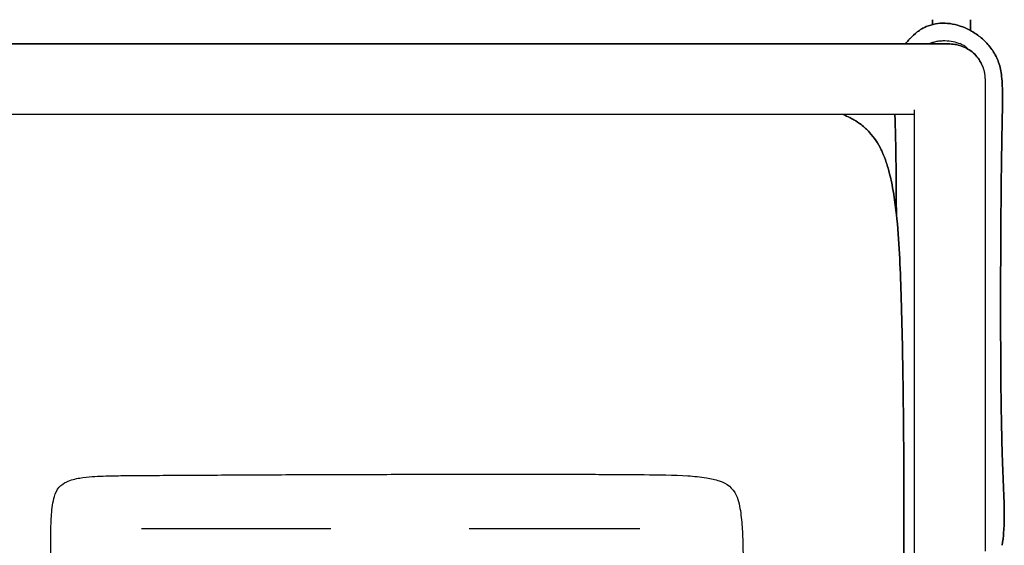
# Model space of a CAD drawing. Header units: millimetres. Extents: x -31695 to -21031, y -2517 to 7253.
# Tile 22 of 77: x -29806 to -29416, y -933 to -725. Entities that reach past the tile are written whole.
import ezdxf

# ---------------------------------------------------------------- set-up
doc = ezdxf.new("R2010")
doc.units = ezdxf.units.MM
doc.layers.add('2d', color=7, linetype='Continuous', true_color=0x000000)

msp = doc.modelspace()

# ---------------------------------------------------------------- linework, layer by layer
at = {"layer": '2d', "linetype": 'Continuous', "lineweight": -3}
for p, q in [((-29444.32, -726.5, 2), (-29444.32, -724.59, 2)), ((-29444.32, -724.59, 2), (-29444.32, -726.5, 2)), ((-29429.32, -724.59, 2), (-29429.32, -728.91, 2)), ((-29429.32, -728.91, 2), (-29429.32, -724.59, 2)), ((-29444.32, -734.22, 2), (-29444.32, -733.67, 2)), ((-29444.32, -733.67, 2), (-29444.32, -734.22, 2)), ((-30385.56, -734.17, 2), (-29608.57, -734.17, 2)), ((-29423.56, -748.22, 2), (-29423.56, -935.41, 2))]:
    msp.add_line(p, q, dxfattribs=at)
for points in [[(-29682.99, -926.49), (-29758.02, -926.49)], [(-29560.38, -926.49), (-29628.09, -926.49)]]:
    msp.add_lwpolyline(points, dxfattribs=at)
for points, knots in [([(-29455.14, -734.22, 2), (-29454.75, -733.7, 2), (-29454.33, -733.18, 2), (-29453.9, -732.69, 2), (-29453.8, -732.58, 2), (-29453.7, -732.47, 2), (-29453.52, -732.27, 2), (-29453.42, -732.16, 2), (-29453.3, -732.03, 2), (-29452.41, -731.1, 2), (-29451.44, -730.21, 2), (-29450.42, -729.45, 2), (-29449.84, -729.01, 2), (-29449.25, -728.62, 2), (-29448.06, -727.92, 2), (-29447.46, -727.62, 2), (-29446.85, -727.35, 2), (-29445.67, -726.85, 2), (-29444.45, -726.48, 2), (-29443.17, -726.26, 2), (-29441.94, -726.04, 2), (-29440.67, -725.95, 2), (-29439.37, -726, 2), (-29438.06, -726.04, 2), (-29436.76, -726.22, 2), (-29434.07, -726.85, 2), (-29432.72, -727.31, 2), (-29431.43, -727.87, 2), (-29430.03, -728.49, 2), (-29428.69, -729.22, 2), (-29426.11, -730.92, 2), (-29424.85, -731.92, 2), (-29423.71, -733.02, 2), (-29422.5, -734.19, 2), (-29421.41, -735.48, 2), (-29420.49, -736.87, 2), (-29419.51, -738.34, 2), (-29418.73, -739.9, 2), (-29418.15, -741.54, 2), (-29417.85, -742.42, 2), (-29417.61, -743.27, 2), (-29417.22, -745.13, 2), (-29417.08, -746.08, 2), (-29416.97, -747.03, 2), (-29416.83, -748.33, 2), (-29416.75, -749.67, 2), (-29416.66, -752.05, 2), (-29416.65, -753.19, 2), (-29416.64, -754.29, 2), (-29416.62, -756.21, 2), (-29416.64, -758.12, 2), (-29416.69, -761.6, 2), (-29416.72, -763.27, 2), (-29416.75, -765.03, 2), (-29416.8, -767.78, 2), (-29416.85, -770.62, 2), (-29416.95, -775.89, 2), (-29416.99, -778.34, 2), (-29417.03, -780.9, 2), (-29417.07, -784.36, 2), (-29417.12, -787.77, 2), (-29417.19, -795.01, 2), (-29417.22, -798.85, 2), (-29417.25, -802.65, 2), (-29417.31, -811.14, 2), (-29417.35, -819.55, 2), (-29417.37, -827.89, 2), (-29417.37, -828.61, 2), (-29417.37, -829.33, 2), (-29417.37, -830.76, 2), (-29417.37, -831.53, 2), (-29417.38, -832.36, 2), (-29417.39, -839.37, 2), (-29417.38, -846.39, 2), (-29417.35, -853.41, 2), (-29417.34, -857.34, 2), (-29417.32, -861.3, 2), (-29417.26, -868.9, 2), (-29417.23, -872.48, 2), (-29417.18, -876.01, 2), (-29417.11, -881.59, 2), (-29417, -887.32, 2), (-29416.83, -893.21, 2), (-29416.78, -895.21, 2), (-29416.72, -897.09, 2), (-29416.58, -901.16, 2), (-29416.5, -903.39, 2), (-29416.41, -905.55, 2), (-29416.35, -907.11, 2), (-29416.28, -908.71, 2), (-29416.16, -911.69, 2), (-29416.1, -913.09, 2), (-29416.05, -914.48, 2), (-29416.01, -915.69, 2), (-29415.97, -916.91, 2), (-29415.92, -919.29, 2), (-29415.91, -920.42, 2), (-29415.92, -921.58, 2), (-29415.93, -923.63, 2), (-29416.01, -925.7, 2), (-29416.17, -927.81, 2), (-29416.3, -929.54, 2), (-29416.5, -931.31, 2), (-29416.79, -933.05, 2)], [302.094832, 302.094832, 302.094832, 302.094832, 304.237338, 304.237338, 304.237338, 304.706997, 304.706997, 305.198336, 305.198336, 305.198336, 309.408093, 309.408093, 309.408093, 311.758673, 311.758673, 314.007468, 314.007468, 314.007468, 318.342789, 318.342789, 318.342789, 322.533568, 322.533568, 322.533568, 326.738965, 326.738965, 331.194109, 331.194109, 331.194109, 336.065027, 336.065027, 341.31381, 341.31381, 341.31381, 346.897527, 346.897527, 346.897527, 352.800808, 352.800808, 352.800808, 355.933297, 355.933297, 359.359456, 359.359456, 359.359456, 364.128625, 364.128625, 368.245162, 368.245162, 368.245162, 375.478381, 375.478381, 381.434977, 381.434977, 381.434977, 392.26163, 392.26163, 400.837723, 400.837723, 400.837723, 413.196003, 413.196003, 427.400067, 427.400067, 427.400067, 458.255263, 458.255263, 458.255263, 461.009942, 461.009942, 463.723175, 463.723175, 463.723175, 489.54674, 489.54674, 489.54674, 504.112242, 504.112242, 517.360755, 517.360755, 517.360755, 538.628724, 538.628724, 538.628724, 545.274291, 545.274291, 553.922218, 553.922218, 553.922218, 559.886908, 559.886908, 564.815975, 564.815975, 564.815975, 569.127151, 569.127151, 573.000342, 573.000342, 573.000342, 579.781312, 579.781312, 579.781312, 585.383735, 585.383735, 585.383735, 585.383735]), ([(-29455.14, -734.22, 2), (-29454.75, -733.7, 2), (-29454.33, -733.18, 2), (-29453.9, -732.69, 2), (-29453.8, -732.58, 2), (-29453.7, -732.47, 2), (-29453.52, -732.27, 2), (-29453.42, -732.16, 2), (-29453.3, -732.03, 2), (-29452.41, -731.1, 2), (-29451.44, -730.21, 2), (-29450.42, -729.45, 2), (-29449.84, -729.01, 2), (-29449.25, -728.62, 2), (-29448.06, -727.92, 2), (-29447.46, -727.62, 2), (-29446.85, -727.35, 2), (-29445.67, -726.85, 2), (-29444.45, -726.48, 2), (-29443.17, -726.26, 2), (-29441.94, -726.04, 2), (-29440.67, -725.95, 2), (-29439.37, -726, 2), (-29438.06, -726.04, 2), (-29436.76, -726.22, 2), (-29434.07, -726.85, 2), (-29432.72, -727.31, 2), (-29431.43, -727.87, 2), (-29430.03, -728.49, 2), (-29428.69, -729.22, 2), (-29426.11, -730.92, 2), (-29424.85, -731.92, 2), (-29423.71, -733.02, 2), (-29422.5, -734.19, 2), (-29421.41, -735.48, 2), (-29420.49, -736.87, 2), (-29419.51, -738.34, 2), (-29418.73, -739.9, 2), (-29418.15, -741.54, 2), (-29417.85, -742.42, 2), (-29417.61, -743.27, 2), (-29417.22, -745.13, 2), (-29417.08, -746.08, 2), (-29416.97, -747.03, 2), (-29416.83, -748.33, 2), (-29416.75, -749.67, 2), (-29416.66, -752.05, 2), (-29416.65, -753.19, 2), (-29416.64, -754.29, 2), (-29416.62, -756.21, 2), (-29416.64, -758.12, 2), (-29416.69, -761.6, 2), (-29416.72, -763.27, 2), (-29416.75, -765.03, 2), (-29416.8, -767.78, 2), (-29416.85, -770.62, 2), (-29416.95, -775.89, 2), (-29416.99, -778.34, 2), (-29417.03, -780.9, 2), (-29417.07, -784.36, 2), (-29417.12, -787.77, 2), (-29417.19, -795.01, 2), (-29417.22, -798.85, 2), (-29417.25, -802.65, 2), (-29417.31, -811.14, 2), (-29417.35, -819.55, 2), (-29417.37, -827.89, 2), (-29417.37, -828.61, 2), (-29417.37, -829.33, 2), (-29417.37, -830.76, 2), (-29417.37, -831.53, 2), (-29417.38, -832.36, 2), (-29417.39, -839.37, 2), (-29417.38, -846.39, 2), (-29417.35, -853.41, 2), (-29417.34, -857.34, 2), (-29417.32, -861.3, 2), (-29417.26, -868.9, 2), (-29417.23, -872.48, 2), (-29417.18, -876.01, 2), (-29417.11, -881.59, 2), (-29417, -887.32, 2), (-29416.83, -893.21, 2), (-29416.78, -895.21, 2), (-29416.72, -897.09, 2), (-29416.58, -901.16, 2), (-29416.5, -903.39, 2), (-29416.41, -905.55, 2), (-29416.35, -907.11, 2), (-29416.28, -908.71, 2), (-29416.16, -911.69, 2), (-29416.1, -913.09, 2), (-29416.05, -914.48, 2), (-29416.01, -915.69, 2), (-29415.97, -916.91, 2), (-29415.92, -919.29, 2), (-29415.91, -920.42, 2), (-29415.92, -921.58, 2), (-29415.93, -923.63, 2), (-29416.01, -925.7, 2), (-29416.17, -927.81, 2), (-29416.3, -929.54, 2), (-29416.5, -931.31, 2), (-29416.79, -933.05, 2)], [302.094832, 302.094832, 302.094832, 302.094832, 304.237338, 304.237338, 304.237338, 304.706997, 304.706997, 305.198336, 305.198336, 305.198336, 309.408093, 309.408093, 309.408093, 311.758673, 311.758673, 314.007468, 314.007468, 314.007468, 318.342789, 318.342789, 318.342789, 322.533568, 322.533568, 322.533568, 326.738965, 326.738965, 331.194109, 331.194109, 331.194109, 336.065027, 336.065027, 341.31381, 341.31381, 341.31381, 346.897527, 346.897527, 346.897527, 352.800808, 352.800808, 352.800808, 355.933297, 355.933297, 359.359456, 359.359456, 359.359456, 364.128625, 364.128625, 368.245162, 368.245162, 368.245162, 375.478381, 375.478381, 381.434977, 381.434977, 381.434977, 392.26163, 392.26163, 400.837723, 400.837723, 400.837723, 413.196003, 413.196003, 427.400067, 427.400067, 427.400067, 458.255263, 458.255263, 458.255263, 461.009942, 461.009942, 463.723175, 463.723175, 463.723175, 489.54674, 489.54674, 489.54674, 504.112242, 504.112242, 517.360755, 517.360755, 517.360755, 538.628724, 538.628724, 538.628724, 545.274291, 545.274291, 553.922218, 553.922218, 553.922218, 559.886908, 559.886908, 564.815975, 564.815975, 564.815975, 569.127151, 569.127151, 573.000342, 573.000342, 573.000342, 579.781312, 579.781312, 579.781312, 585.383735, 585.383735, 585.383735, 585.383735]), ([(-29455.14, -734.22, 2), (-29454.75, -733.7, 2), (-29454.33, -733.18, 2), (-29453.9, -732.69, 2), (-29453.8, -732.58, 2), (-29453.7, -732.47, 2), (-29453.52, -732.27, 2), (-29453.42, -732.16, 2), (-29453.3, -732.03, 2), (-29452.41, -731.1, 2), (-29451.44, -730.21, 2), (-29450.42, -729.45, 2), (-29449.84, -729.01, 2), (-29449.25, -728.62, 2), (-29448.06, -727.92, 2), (-29447.46, -727.62, 2), (-29446.85, -727.35, 2), (-29445.67, -726.85, 2), (-29444.45, -726.48, 2), (-29443.17, -726.26, 2), (-29441.94, -726.04, 2), (-29440.67, -725.95, 2), (-29439.37, -726, 2), (-29438.06, -726.04, 2), (-29436.76, -726.22, 2), (-29434.07, -726.85, 2), (-29432.72, -727.31, 2), (-29431.43, -727.87, 2), (-29430.03, -728.49, 2), (-29428.69, -729.22, 2), (-29426.11, -730.92, 2), (-29424.85, -731.92, 2), (-29423.71, -733.02, 2), (-29422.5, -734.19, 2), (-29421.41, -735.48, 2), (-29420.49, -736.87, 2), (-29419.51, -738.34, 2), (-29418.73, -739.9, 2), (-29418.15, -741.54, 2), (-29417.85, -742.42, 2), (-29417.61, -743.27, 2), (-29417.22, -745.13, 2), (-29417.08, -746.08, 2), (-29416.97, -747.03, 2), (-29416.83, -748.33, 2), (-29416.75, -749.67, 2), (-29416.66, -752.05, 2), (-29416.65, -753.19, 2), (-29416.64, -754.29, 2), (-29416.62, -756.21, 2), (-29416.64, -758.12, 2), (-29416.69, -761.6, 2), (-29416.72, -763.27, 2), (-29416.75, -765.03, 2), (-29416.8, -767.78, 2), (-29416.85, -770.62, 2), (-29416.95, -775.89, 2), (-29416.99, -778.34, 2), (-29417.03, -780.9, 2), (-29417.07, -784.36, 2), (-29417.12, -787.77, 2), (-29417.19, -795.01, 2), (-29417.22, -798.85, 2), (-29417.25, -802.65, 2), (-29417.31, -811.14, 2), (-29417.35, -819.55, 2), (-29417.37, -827.89, 2), (-29417.37, -828.61, 2), (-29417.37, -829.33, 2), (-29417.37, -830.76, 2), (-29417.37, -831.53, 2), (-29417.38, -832.36, 2), (-29417.39, -839.37, 2), (-29417.38, -846.39, 2), (-29417.35, -853.41, 2), (-29417.34, -857.34, 2), (-29417.32, -861.3, 2), (-29417.26, -868.9, 2), (-29417.23, -872.48, 2), (-29417.18, -876.01, 2), (-29417.11, -881.59, 2), (-29417, -887.32, 2), (-29416.83, -893.21, 2), (-29416.78, -895.21, 2), (-29416.72, -897.09, 2), (-29416.58, -901.16, 2), (-29416.5, -903.39, 2), (-29416.41, -905.55, 2), (-29416.35, -907.11, 2), (-29416.28, -908.71, 2), (-29416.16, -911.69, 2), (-29416.1, -913.09, 2), (-29416.05, -914.48, 2), (-29416.01, -915.69, 2), (-29415.97, -916.91, 2), (-29415.92, -919.29, 2), (-29415.91, -920.42, 2), (-29415.92, -921.58, 2), (-29415.93, -923.63, 2), (-29416.01, -925.7, 2), (-29416.17, -927.81, 2), (-29416.3, -929.54, 2), (-29416.5, -931.31, 2), (-29416.79, -933.05, 2)], [302.094832, 302.094832, 302.094832, 302.094832, 304.237338, 304.237338, 304.237338, 304.706997, 304.706997, 305.198336, 305.198336, 305.198336, 309.408093, 309.408093, 309.408093, 311.758673, 311.758673, 314.007468, 314.007468, 314.007468, 318.342789, 318.342789, 318.342789, 322.533568, 322.533568, 322.533568, 326.738965, 326.738965, 331.194109, 331.194109, 331.194109, 336.065027, 336.065027, 341.31381, 341.31381, 341.31381, 346.897527, 346.897527, 346.897527, 352.800808, 352.800808, 352.800808, 355.933297, 355.933297, 359.359456, 359.359456, 359.359456, 364.128625, 364.128625, 368.245162, 368.245162, 368.245162, 375.478381, 375.478381, 381.434977, 381.434977, 381.434977, 392.26163, 392.26163, 400.837723, 400.837723, 400.837723, 413.196003, 413.196003, 427.400067, 427.400067, 427.400067, 458.255263, 458.255263, 458.255263, 461.009942, 461.009942, 463.723175, 463.723175, 463.723175, 489.54674, 489.54674, 489.54674, 504.112242, 504.112242, 517.360755, 517.360755, 517.360755, 538.628724, 538.628724, 538.628724, 545.274291, 545.274291, 553.922218, 553.922218, 553.922218, 559.886908, 559.886908, 564.815975, 564.815975, 564.815975, 569.127151, 569.127151, 573.000342, 573.000342, 573.000342, 579.781312, 579.781312, 579.781312, 585.383735, 585.383735, 585.383735, 585.383735]), ([(-29416.79, -933.05, 2), (-29416.5, -931.31, 2), (-29416.3, -929.54, 2), (-29416.17, -927.81, 2), (-29416.01, -925.7, 2), (-29415.93, -923.63, 2), (-29415.92, -921.58, 2), (-29415.91, -920.42, 2), (-29415.92, -919.29, 2), (-29415.97, -916.91, 2), (-29416.01, -915.69, 2), (-29416.05, -914.48, 2), (-29416.1, -913.09, 2), (-29416.16, -911.69, 2), (-29416.28, -908.71, 2), (-29416.35, -907.11, 2), (-29416.41, -905.55, 2), (-29416.5, -903.39, 2), (-29416.58, -901.16, 2), (-29416.72, -897.09, 2), (-29416.78, -895.21, 2), (-29416.83, -893.21, 2), (-29417, -887.32, 2), (-29417.11, -881.59, 2), (-29417.18, -876.01, 2), (-29417.23, -872.48, 2), (-29417.26, -868.9, 2), (-29417.32, -861.3, 2), (-29417.34, -857.34, 2), (-29417.35, -853.41, 2), (-29417.38, -846.39, 2), (-29417.39, -839.37, 2), (-29417.38, -832.36, 2), (-29417.37, -831.53, 2), (-29417.37, -830.76, 2), (-29417.37, -829.33, 2), (-29417.37, -828.61, 2), (-29417.37, -827.89, 2), (-29417.35, -819.55, 2), (-29417.31, -811.14, 2), (-29417.25, -802.65, 2), (-29417.22, -798.85, 2), (-29417.19, -795.01, 2), (-29417.12, -787.77, 2), (-29417.07, -784.36, 2), (-29417.03, -780.9, 2), (-29416.99, -778.34, 2), (-29416.95, -775.89, 2), (-29416.85, -770.62, 2), (-29416.8, -767.78, 2), (-29416.75, -765.03, 2), (-29416.72, -763.27, 2), (-29416.69, -761.6, 2), (-29416.64, -758.12, 2), (-29416.62, -756.21, 2), (-29416.64, -754.29, 2), (-29416.65, -753.19, 2), (-29416.66, -752.05, 2), (-29416.75, -749.67, 2), (-29416.83, -748.33, 2), (-29416.97, -747.03, 2), (-29417.08, -746.08, 2), (-29417.22, -745.13, 2), (-29417.61, -743.27, 2), (-29417.85, -742.42, 2), (-29418.15, -741.54, 2), (-29418.73, -739.9, 2), (-29419.51, -738.34, 2), (-29420.49, -736.87, 2), (-29421.41, -735.48, 2), (-29422.5, -734.19, 2), (-29423.71, -733.02, 2), (-29424.85, -731.92, 2), (-29426.11, -730.92, 2), (-29428.69, -729.22, 2), (-29430.03, -728.49, 2), (-29431.43, -727.87, 2), (-29432.72, -727.31, 2), (-29434.07, -726.85, 2), (-29436.76, -726.22, 2), (-29438.06, -726.04, 2), (-29439.37, -726, 2), (-29440.67, -725.95, 2), (-29441.94, -726.04, 2), (-29443.17, -726.26, 2), (-29444.45, -726.48, 2), (-29445.67, -726.85, 2), (-29446.85, -727.35, 2), (-29447.46, -727.62, 2), (-29448.06, -727.92, 2), (-29449.25, -728.62, 2), (-29449.84, -729.01, 2), (-29450.42, -729.45, 2), (-29451.44, -730.21, 2), (-29452.41, -731.1, 2), (-29453.3, -732.03, 2), (-29453.42, -732.16, 2), (-29453.52, -732.27, 2), (-29453.7, -732.47, 2), (-29453.8, -732.58, 2), (-29453.9, -732.69, 2), (-29454.33, -733.18, 2), (-29454.75, -733.7, 2), (-29455.14, -734.22, 2)], [585.383735, 585.383735, 585.383735, 585.383735, 590.986158, 590.986158, 590.986158, 597.767128, 597.767128, 597.767128, 601.640319, 601.640319, 605.951494, 605.951494, 605.951494, 610.880562, 610.880562, 616.845252, 616.845252, 616.845252, 625.493179, 625.493179, 632.138746, 632.138746, 632.138746, 653.406715, 653.406715, 653.406715, 666.655228, 666.655228, 681.22073, 681.22073, 681.22073, 707.044295, 707.044295, 707.044295, 709.757527, 709.757527, 712.512207, 712.512207, 712.512207, 743.367403, 743.367403, 743.367403, 757.571467, 757.571467, 769.929747, 769.929747, 769.929747, 778.50584, 778.50584, 789.332493, 789.332493, 789.332493, 795.289089, 795.289089, 802.522308, 802.522308, 802.522308, 806.638845, 806.638845, 811.408014, 811.408014, 811.408014, 814.834173, 814.834173, 817.966662, 817.966662, 817.966662, 823.869943, 823.869943, 823.869943, 829.45366, 829.45366, 829.45366, 834.702443, 834.702443, 839.57336, 839.57336, 839.57336, 844.028505, 844.028505, 848.233902, 848.233902, 848.233902, 852.424681, 852.424681, 852.424681, 856.760002, 856.760002, 856.760002, 859.008797, 859.008797, 861.359377, 861.359377, 861.359377, 865.569134, 865.569134, 865.569134, 866.060473, 866.060473, 866.530132, 866.530132, 866.530132, 868.672637, 868.672637, 868.672637, 868.672637]), ([(-29430.32, -736.24, 2), (-29430.4, -736.14, 2), (-29430.48, -736.05, 2), (-29430.57, -735.95, 2), (-29430.83, -735.66, 2), (-29431.15, -735.39, 2), (-29432.05, -734.79, 2), (-29432.62, -734.5, 2), (-29433.33, -734.21, 2), (-29434.19, -733.87, 2), (-29435.16, -733.59, 2), (-29437.22, -733.18, 2), (-29438.33, -733.05, 2), (-29439.44, -733.03, 2), (-29440, -733.02, 2), (-29440.56, -733.04, 2), (-29441.69, -733.12, 2), (-29442.24, -733.19, 2), (-29442.79, -733.3, 2), (-29443.33, -733.4, 2), (-29443.87, -733.53, 2), (-29444.87, -733.84, 2), (-29445.35, -734.02, 2), (-29445.79, -734.22, 2)], [304.492818, 304.492818, 304.492818, 304.492818, 305.300711, 305.300711, 305.300711, 307.758561, 307.758561, 310.447175, 310.447175, 310.447175, 313.766224, 313.766224, 317.233996, 317.233996, 317.233996, 318.972475, 318.972475, 320.693846, 320.693846, 320.693846, 322.396187, 322.396187, 323.98264, 323.98264, 323.98264, 323.98264]), ([(-29439.72, -734.22, 2), (-29441.9, -734.22, 2), (-29445.6, -734.22, 2), (-29450.07, -734.22, 2), (-29453.12, -734.22, 2), (-29455.07, -734.22, 2), (-29456.74, -734.23, 2), (-29457.98, -734.23, 2), (-29459.19, -734.22, 2), (-29461.64, -734.22, 2), (-29466.87, -734.22, 2), (-29478.27, -734.22, 2), (-29494.98, -734.22, 2), (-29515.69, -734.22, 2), (-29537.12, -734.22, 2), (-29559.23, -734.22, 2), (-29581.97, -734.22, 2), (-29605.3, -734.22, 2), (-29629.18, -734.22, 2), (-29653.57, -734.22, 2), (-29678.42, -734.22, 2), (-29703.69, -734.22, 2), (-29729.34, -734.22, 2), (-29764.08, -734.22, 2), (-29808.13, -734.22, 2), (-29861.56, -734.22, 2), (-29915.44, -734.22, 2), (-29969.42, -734.22, 2), (-30023.15, -734.22, 2), (-30076.28, -734.22, 2), (-30128.47, -734.22, 2), (-30171.14, -734.22, 2), (-30198.47, -734.22, 2), (-30209.84, -734.22, 2), (-30214.02, -734.22, 2), (-30217.17, -734.22, 2), (-30220.32, -734.22, 2), (-30223.46, -734.23, 2), (-30226.6, -734.23, 2), (-30228.64, -734.22, 2), (-30229.56, -734.22, 2)], [2.498829, 2.498829, 2.498829, 2.498829, 9.995315, 14.992973, 17.491802, 19.99063, 21.268158, 22.545685, 23.823213, 25.10074, 30.21085, 40.43107, 61.325734, 82.673201, 104.466965, 126.696096, 149.34583, 172.398071, 195.831831, 219.62361, 243.747717, 268.176555, 292.880859, 317.829899, 368.333016, 419.417033, 470.798837, 522.184096, 573.26956, 623.744838, 673.293776, 721.595563, 744.960592, 750.801849, 753.722478, 756.643106, 759.563735, 762.484363, 765.404992, 768.325577, 768.325577, 768.325577, 768.325577]), ([(-30229.56, -734.22, 2), (-30228.64, -734.22, 2), (-30226.6, -734.23, 2), (-30223.46, -734.23, 2), (-30220.32, -734.22, 2), (-30217.17, -734.22, 2), (-30214.02, -734.22, 2), (-30209.84, -734.22, 2), (-30198.47, -734.22, 2), (-30171.14, -734.22, 2), (-30128.47, -734.22, 2), (-30076.28, -734.22, 2), (-30023.15, -734.22, 2), (-29969.42, -734.22, 2), (-29915.44, -734.22, 2), (-29861.56, -734.22, 2), (-29808.13, -734.22, 2), (-29764.08, -734.22, 2), (-29729.34, -734.22, 2), (-29703.69, -734.22, 2), (-29678.42, -734.22, 2), (-29653.57, -734.22, 2), (-29629.18, -734.22, 2), (-29605.3, -734.22, 2), (-29581.97, -734.22, 2), (-29559.23, -734.22, 2), (-29537.12, -734.22, 2), (-29515.69, -734.22, 2), (-29494.98, -734.22, 2), (-29478.27, -734.22, 2), (-29466.87, -734.22, 2), (-29461.64, -734.22, 2), (-29459.19, -734.22, 2), (-29457.98, -734.23, 2), (-29456.74, -734.23, 2), (-29455.07, -734.22, 2), (-29453.12, -734.22, 2), (-29450.07, -734.22, 2), (-29445.6, -734.22, 2), (-29441.9, -734.22, 2), (-29439.72, -734.22, 2)], [736.642469, 736.642469, 736.642469, 736.642469, 739.563053, 742.483682, 745.404311, 748.324939, 751.245568, 754.166196, 760.007454, 783.372482, 831.67427, 881.223208, 931.698485, 982.78395, 1034.169209, 1085.551012, 1136.635029, 1187.138146, 1212.087187, 1236.79149, 1261.220328, 1285.344436, 1309.136214, 1332.569974, 1355.622215, 1378.271949, 1400.501081, 1422.294844, 1443.642311, 1464.536975, 1474.757195, 1479.867305, 1481.144832, 1482.42236, 1483.699887, 1484.977415, 1487.476244, 1489.975073, 1494.97273, 1502.469217, 1502.469217, 1502.469217, 1502.469217]), ([(-29424.66, -742.8, 2), (-29425.36, -741.13, 2), (-29426.38, -739.6, 2), (-29428.96, -737.03, 2), (-29430.51, -735.99, 2), (-29433.9, -734.59, 2), (-29435.73, -734.22, 2), (-29437.56, -734.22, 2)], [-16.523581, -16.523581, -16.523581, -16.523581, -11.066027, -11.066027, -5.533014, -5.533014, 0, 0, 0, 0]), ([(-29437.56, -734.22, 2), (-29435.73, -734.22, 2), (-29433.9, -734.59, 2), (-29430.51, -735.99, 2), (-29428.96, -737.03, 2), (-29426.38, -739.6, 2), (-29425.36, -741.13, 2), (-29424.66, -742.8, 2)], [1504.968045, 1504.968045, 1504.968045, 1504.968045, 1510.501059, 1510.501059, 1516.034072, 1516.034072, 1521.491626, 1521.491626, 1521.491626, 1521.491626]), ([(-29703.51, -762.23, 2), (-29712.05, -762.23, 2), (-29720.61, -762.23, 2), (-29729.18, -762.23, 2), (-29737.83, -762.23, 2), (-29746.49, -762.23, 2), (-29755.16, -762.23, 2), (-29772.72, -762.23, 2), (-29790.31, -762.23, 2), (-29807.93, -762.23, 2), (-29825.75, -762.23, 2), (-29843.61, -762.23, 2), (-29861.48, -762.23, 2), (-29879.47, -762.23, 2), (-29897.47, -762.23, 2), (-29915.48, -762.23, 2), (-29933.51, -762.23, 2), (-29951.54, -762.23, 2), (-29969.59, -762.23, 2), (-29987.53, -762.23, 2), (-30005.49, -762.23, 2), (-30023.45, -762.23, 2), (-30034.74, -762.23, 2), (-30046.03, -762.23, 2), (-30057.32, -762.23, 2)], [266.540401, 266.540401, 266.540401, 266.540401, 292.599439, 292.599439, 292.599439, 318.911876, 318.911876, 318.911876, 372.174649, 372.174649, 372.174649, 426.061249, 426.061249, 426.061249, 480.276717, 480.276717, 480.276717, 534.511552, 534.511552, 534.511552, 588.442975, 588.442975, 588.442975, 622.342174, 622.342174, 622.342174, 622.342174]), ([(-29581.65, -762.23, 2), (-29589.44, -762.23, 2), (-29597.23, -762.23, 2), (-29605.02, -762.23, 2), (-29612.99, -762.23, 2), (-29620.96, -762.23, 2), (-29628.93, -762.23, 2), (-29637.06, -762.23, 2), (-29645.2, -762.23, 2), (-29653.34, -762.23, 2), (-29670.07, -762.23, 2), (-29686.79, -762.23, 2), (-29703.51, -762.23, 2)], [141.343185, 141.343185, 141.343185, 141.343185, 165.603757, 165.603757, 165.603757, 190.280367, 190.280367, 190.280367, 215.348792, 215.348792, 215.348792, 266.540401, 266.540401, 266.540401, 266.540401]), ([(-29479.83, -762.23, 2), (-29478.93, -762.59, 2), (-29478.04, -762.98, 2), (-29477.17, -763.42, 2), (-29476.62, -763.7, 2), (-29476.07, -763.99, 2), (-29475.54, -764.3, 2), (-29474.54, -764.89, 2), (-29473.59, -765.53, 2), (-29472.68, -766.22, 2), (-29471.48, -767.15, 2), (-29470.38, -768.16, 2), (-29469.37, -769.27, 2), (-29467.46, -771.35, 2), (-29465.94, -773.69, 2), (-29464.71, -776.21, 2), (-29464.59, -776.47, 2), (-29464.46, -776.74, 2), (-29464.34, -777, 2), (-29463.72, -778.35, 2), (-29463.18, -779.75, 2), (-29462.21, -782.66, 2), (-29461.77, -784.19, 2), (-29461.38, -785.73, 2), (-29460.79, -788.09, 2), (-29460.3, -790.52, 2), (-29459.44, -795.65, 2), (-29459.07, -798.43, 2), (-29458.76, -801.18, 2), (-29458.66, -802.08, 2), (-29458.57, -802.89, 2), (-29458.5, -803.6, 2), (-29457.99, -808.78, 2), (-29457.64, -814.16, 2), (-29457.11, -824.71, 2), (-29456.92, -830.18, 2), (-29456.76, -835.51, 2), (-29456.56, -842.28, 2), (-29456.4, -849, 2), (-29456.13, -862.82, 2), (-29456.03, -869.95, 2), (-29455.95, -877.05, 2), (-29455.78, -891.56, 2), (-29455.71, -906.09, 2), (-29455.73, -920.65, 2), (-29455.74, -934.32, 2), (-29455.83, -948.07, 2), (-29455.95, -961.9, 2), (-29455.96, -963.85, 2), (-29455.98, -965.81, 2), (-29456, -967.76, 2)], [373.953382, 373.953382, 373.953382, 373.953382, 376.924602, 376.924602, 376.924602, 378.819093, 378.819093, 378.819093, 382.375373, 382.375373, 382.375373, 387.08424, 387.08424, 387.08424, 395.963293, 395.963293, 395.963293, 396.888966, 396.888966, 396.888966, 401.58211, 401.58211, 406.470252, 406.470252, 406.470252, 413.961556, 413.961556, 422.347451, 422.347451, 422.347451, 424.792821, 424.792821, 424.792821, 440.602391, 440.602391, 456.788748, 456.788748, 456.788748, 476.832985, 476.832985, 498.342559, 498.342559, 498.342559, 541.957757, 541.957757, 541.957757, 583.212993, 583.212993, 583.212993, 589.078276, 589.078276, 589.078276, 589.078276]), ([(-29479.83, -762.23, 2), (-29478.93, -762.59, 2), (-29478.04, -762.98, 2), (-29477.17, -763.42, 2), (-29476.62, -763.7, 2), (-29476.07, -763.99, 2), (-29475.54, -764.3, 2), (-29474.54, -764.89, 2), (-29473.59, -765.53, 2), (-29472.68, -766.22, 2), (-29471.48, -767.15, 2), (-29470.38, -768.16, 2), (-29469.37, -769.27, 2), (-29467.46, -771.35, 2), (-29465.94, -773.69, 2), (-29464.71, -776.21, 2), (-29464.59, -776.47, 2), (-29464.46, -776.74, 2), (-29464.34, -777, 2), (-29463.72, -778.35, 2), (-29463.18, -779.75, 2), (-29462.21, -782.66, 2), (-29461.77, -784.19, 2), (-29461.38, -785.73, 2), (-29460.79, -788.09, 2), (-29460.3, -790.52, 2), (-29459.44, -795.65, 2), (-29459.07, -798.43, 2), (-29458.76, -801.18, 2), (-29458.66, -802.08, 2), (-29458.57, -802.89, 2), (-29458.5, -803.6, 2), (-29457.99, -808.78, 2), (-29457.64, -814.16, 2), (-29457.11, -824.71, 2), (-29456.92, -830.18, 2), (-29456.76, -835.51, 2), (-29456.56, -842.28, 2), (-29456.4, -849, 2), (-29456.13, -862.82, 2), (-29456.03, -869.95, 2), (-29455.95, -877.05, 2), (-29455.78, -891.56, 2), (-29455.71, -906.09, 2), (-29455.73, -920.65, 2), (-29455.74, -934.32, 2), (-29455.83, -948.07, 2), (-29455.95, -961.9, 2), (-29455.96, -963.85, 2), (-29455.98, -965.81, 2), (-29456, -967.76, 2)], [373.953382, 373.953382, 373.953382, 373.953382, 376.924602, 376.924602, 376.924602, 378.819093, 378.819093, 378.819093, 382.375373, 382.375373, 382.375373, 387.08424, 387.08424, 387.08424, 395.963293, 395.963293, 395.963293, 396.888966, 396.888966, 396.888966, 401.58211, 401.58211, 406.470252, 406.470252, 406.470252, 413.961556, 413.961556, 422.347451, 422.347451, 422.347451, 424.792821, 424.792821, 424.792821, 440.602391, 440.602391, 456.788748, 456.788748, 456.788748, 476.832985, 476.832985, 498.342559, 498.342559, 498.342559, 541.957757, 541.957757, 541.957757, 583.212993, 583.212993, 583.212993, 589.078276, 589.078276, 589.078276, 589.078276]), ([(-29479.83, -762.23, 2), (-29478.93, -762.59, 2), (-29478.04, -762.98, 2), (-29477.17, -763.42, 2), (-29476.62, -763.7, 2), (-29476.07, -763.99, 2), (-29475.54, -764.3, 2), (-29474.54, -764.89, 2), (-29473.59, -765.53, 2), (-29472.68, -766.22, 2), (-29471.48, -767.15, 2), (-29470.38, -768.16, 2), (-29469.37, -769.27, 2), (-29467.46, -771.35, 2), (-29465.94, -773.69, 2), (-29464.71, -776.21, 2), (-29464.59, -776.47, 2), (-29464.46, -776.74, 2), (-29464.34, -777, 2), (-29463.72, -778.35, 2), (-29463.18, -779.75, 2), (-29462.21, -782.66, 2), (-29461.77, -784.19, 2), (-29461.38, -785.73, 2), (-29460.79, -788.09, 2), (-29460.3, -790.52, 2), (-29459.44, -795.65, 2), (-29459.07, -798.43, 2), (-29458.76, -801.18, 2), (-29458.66, -802.08, 2), (-29458.57, -802.89, 2), (-29458.5, -803.6, 2), (-29457.99, -808.78, 2), (-29457.64, -814.16, 2), (-29457.11, -824.71, 2), (-29456.92, -830.18, 2), (-29456.76, -835.51, 2), (-29456.56, -842.28, 2), (-29456.4, -849, 2), (-29456.13, -862.82, 2), (-29456.03, -869.95, 2), (-29455.95, -877.05, 2), (-29455.78, -891.56, 2), (-29455.71, -906.09, 2), (-29455.73, -920.65, 2), (-29455.74, -934.32, 2), (-29455.83, -948.07, 2), (-29455.95, -961.9, 2), (-29455.96, -963.85, 2), (-29455.98, -965.81, 2), (-29456, -967.76, 2)], [-373.953382, -373.953382, -373.953382, -373.953382, -370.982163, -370.982163, -370.982163, -369.087672, -369.087672, -369.087672, -365.531392, -365.531392, -365.531392, -360.822525, -360.822525, -360.822525, -351.943471, -351.943471, -351.943471, -351.017799, -351.017799, -351.017799, -346.324655, -346.324655, -341.436513, -341.436513, -341.436513, -333.945209, -333.945209, -325.559314, -325.559314, -325.559314, -323.113944, -323.113944, -323.113944, -307.304373, -307.304373, -291.118017, -291.118017, -291.118017, -271.07378, -271.07378, -249.564206, -249.564206, -249.564206, -205.949008, -205.949008, -205.949008, -164.693772, -164.693772, -164.693772, -158.828488, -158.828488, -158.828488, -158.828488]), ([(-29456, -967.76, 2), (-29455.98, -965.81, 2), (-29455.96, -963.85, 2), (-29455.95, -961.9, 2), (-29455.83, -948.07, 2), (-29455.74, -934.32, 2), (-29455.73, -920.65, 2), (-29455.71, -906.09, 2), (-29455.78, -891.56, 2), (-29455.95, -877.05, 2), (-29456.03, -869.95, 2), (-29456.13, -862.82, 2), (-29456.4, -849, 2), (-29456.56, -842.28, 2), (-29456.76, -835.51, 2), (-29456.92, -830.18, 2), (-29457.11, -824.71, 2), (-29457.64, -814.16, 2), (-29457.99, -808.78, 2), (-29458.5, -803.6, 2), (-29458.57, -802.89, 2), (-29458.66, -802.08, 2), (-29458.76, -801.18, 2), (-29459.07, -798.43, 2), (-29459.44, -795.65, 2), (-29460.3, -790.52, 2), (-29460.79, -788.09, 2), (-29461.38, -785.73, 2), (-29461.77, -784.19, 2), (-29462.21, -782.66, 2), (-29463.18, -779.75, 2), (-29463.72, -778.35, 2), (-29464.34, -777, 2), (-29464.46, -776.74, 2), (-29464.59, -776.47, 2), (-29464.71, -776.21, 2), (-29465.94, -773.69, 2), (-29467.46, -771.35, 2), (-29469.37, -769.27, 2), (-29470.38, -768.16, 2), (-29471.48, -767.15, 2), (-29472.68, -766.22, 2), (-29473.59, -765.53, 2), (-29474.54, -764.89, 2), (-29475.54, -764.3, 2), (-29476.07, -763.99, 2), (-29476.62, -763.7, 2), (-29477.17, -763.42, 2), (-29478.04, -762.98, 2), (-29478.93, -762.59, 2), (-29479.83, -762.23, 2)], [-158.828488, -158.828488, -158.828488, -158.828488, -152.963205, -152.963205, -152.963205, -111.707969, -111.707969, -111.707969, -68.092771, -68.092771, -68.092771, -46.583197, -46.583197, -26.53896, -26.53896, -26.53896, -10.352603, -10.352603, 5.456967, 5.456967, 5.456967, 7.902337, 7.902337, 7.902337, 16.288232, 16.288232, 23.779536, 23.779536, 23.779536, 28.667678, 28.667678, 33.360822, 33.360822, 33.360822, 34.286495, 34.286495, 34.286495, 43.165548, 43.165548, 43.165548, 47.874415, 47.874415, 47.874415, 51.430695, 51.430695, 51.430695, 53.325186, 53.325186, 53.325186, 56.296406, 56.296406, 56.296406, 56.296406]), ([(-29458.72, -801.56, 2), (-29458.72, -800.57, 2), (-29458.72, -799.55, 2), (-29458.73, -798.51, 2), (-29458.74, -795.18, 2), (-29458.76, -792.02, 2), (-29458.8, -786.4, 2), (-29458.83, -783.63, 2), (-29458.86, -780.73, 2), (-29458.9, -778.19, 2), (-29458.94, -775.78, 2), (-29459.05, -770.64, 2), (-29459.12, -767.85, 2), (-29459.2, -765.16, 2), (-29459.23, -764.15, 2), (-29459.26, -763.17, 2), (-29459.29, -762.23, 2)], [219.899127, 219.899127, 219.899127, 219.899127, 223.55969, 223.55969, 223.55969, 234.947519, 234.947519, 244.967786, 244.967786, 244.967786, 253.232005, 253.232005, 263.840846, 263.840846, 263.840846, 267.210761, 267.210761, 267.210761, 267.210761]), ([(-29458.72, -801.56, 2), (-29458.72, -800.57, 2), (-29458.72, -799.55, 2), (-29458.73, -798.51, 2), (-29458.74, -795.18, 2), (-29458.76, -792.02, 2), (-29458.8, -786.4, 2), (-29458.83, -783.63, 2), (-29458.86, -780.73, 2), (-29458.9, -778.19, 2), (-29458.94, -775.78, 2), (-29459.05, -770.64, 2), (-29459.12, -767.85, 2), (-29459.2, -765.16, 2), (-29459.23, -764.15, 2), (-29459.26, -763.17, 2), (-29459.29, -762.23, 2)], [219.899127, 219.899127, 219.899127, 219.899127, 223.55969, 223.55969, 223.55969, 234.947519, 234.947519, 244.967786, 244.967786, 244.967786, 253.232005, 253.232005, 263.840846, 263.840846, 263.840846, 267.210761, 267.210761, 267.210761, 267.210761]), ([(-29458.72, -801.56, 2), (-29458.72, -800.57, 2), (-29458.72, -799.55, 2), (-29458.73, -798.51, 2), (-29458.74, -795.18, 2), (-29458.76, -792.02, 2), (-29458.8, -786.4, 2), (-29458.83, -783.63, 2), (-29458.86, -780.73, 2), (-29458.9, -778.19, 2), (-29458.94, -775.78, 2), (-29459.05, -770.64, 2), (-29459.12, -767.85, 2), (-29459.2, -765.16, 2), (-29459.23, -764.15, 2), (-29459.26, -763.17, 2), (-29459.29, -762.23, 2)], [-219.899127, -219.899127, -219.899127, -219.899127, -216.238564, -216.238564, -216.238564, -204.850735, -204.850735, -194.830468, -194.830468, -194.830468, -186.566249, -186.566249, -175.957408, -175.957408, -175.957408, -172.587493, -172.587493, -172.587493, -172.587493]), ([(-29459.29, -762.23, 2), (-29459.26, -763.17, 2), (-29459.23, -764.15, 2), (-29459.2, -765.16, 2), (-29459.12, -767.85, 2), (-29459.05, -770.64, 2), (-29458.94, -775.78, 2), (-29458.9, -778.19, 2), (-29458.86, -780.73, 2), (-29458.83, -783.63, 2), (-29458.8, -786.4, 2), (-29458.76, -792.02, 2), (-29458.74, -795.18, 2), (-29458.73, -798.51, 2), (-29458.72, -799.55, 2), (-29458.72, -800.57, 2), (-29458.72, -801.56, 2)], [-172.587493, -172.587493, -172.587493, -172.587493, -169.217578, -169.217578, -169.217578, -158.608736, -158.608736, -150.344517, -150.344517, -150.344517, -140.324251, -140.324251, -128.936421, -128.936421, -128.936421, -125.275859, -125.275859, -125.275859, -125.275859]), ([(-29454.21, -762.23, 2), (-29454.34, -762.23, 2), (-29454.48, -762.23, 2), (-29454.61, -762.23, 2), (-29454.61, -762.23, 2), (-29454.61, -762.23, 2), (-29454.61, -762.23, 2)], [0, 0, 0, 0, 0.4417483, 0.4417483, 0.4417483, 0.4437858, 0.4437858, 0.4437858, 0.4437858]), ([(-29451.56, -762.22, 2), (-29451.99, -762.23, 2), (-29452.42, -762.23, 2), (-29452.85, -762.23, 2), (-29453.11, -762.23, 2), (-29453.37, -762.23, 2), (-29453.76, -762.23, 2), (-29453.89, -762.23, 2), (-29454.08, -762.23, 2), (-29454.15, -762.23, 2), (-29454.21, -762.23, 2)], [1.365771, 1.365771, 1.365771, 1.365771, 2.825234, 2.825234, 2.825234, 3.700001, 3.700001, 4.139602, 4.139602, 4.35985, 4.35985, 4.35985, 4.35985]), ([(-29451.56, -762.22, 2), (-29451.99, -762.23, 2), (-29452.42, -762.23, 2), (-29452.85, -762.23, 2), (-29453.11, -762.23, 2), (-29453.37, -762.23, 2), (-29453.76, -762.23, 2), (-29453.89, -762.23, 2), (-29454.08, -762.23, 2), (-29454.15, -762.23, 2), (-29454.21, -762.23, 2)], [1.365771, 1.365771, 1.365771, 1.365771, 2.825234, 2.825234, 2.825234, 3.700001, 3.700001, 4.139602, 4.139602, 4.35985, 4.35985, 4.35985, 4.35985]), ([(-29792.88, -986.03, 2), (-29793.02, -980.67, 2), (-29793.18, -975.33, 2), (-29793.48, -964.79, 2), (-29793.62, -959.57, 2), (-29793.74, -954.32, 2), (-29793.84, -950.05, 2), (-29793.92, -946.03, 2), (-29794.04, -937.78, 2), (-29794.08, -932.64, 2), (-29794, -928.18, 2), (-29793.96, -925.77, 2), (-29793.88, -923.12, 2), (-29793.52, -918.49, 2), (-29793.22, -915.83, 2), (-29792.56, -913.66, 2), (-29792.15, -912.34, 2), (-29791.58, -911.06, 2), (-29789.83, -909.02, 2), (-29788.82, -908.34, 2), (-29787.67, -907.81, 2), (-29786.07, -907.08, 2), (-29784.21, -906.64, 2), (-29780.88, -906.09, 2), (-29779.19, -905.92, 2), (-29777.57, -905.8, 2), (-29774.8, -905.59, 2), (-29771.71, -905.51, 2), (-29766.56, -905.42, 2), (-29764.06, -905.4, 2), (-29761.4, -905.38, 2)], [0, 0, 0, 0, 16.122016, 16.122016, 31.811478, 31.811478, 31.811478, 43.760099, 43.760099, 58.042379, 58.042379, 58.042379, 65.597624, 65.597624, 72.718905, 72.718905, 72.718905, 76.879957, 76.879957, 80.686685, 80.686685, 80.686685, 86.093005, 86.093005, 91.065903, 91.065903, 91.065903, 99.842045, 99.842045, 107.242917, 107.242917, 107.242917, 107.242917]), ([(-29792.88, -986.03, 2), (-29793.02, -980.67, 2), (-29793.18, -975.33, 2), (-29793.48, -964.79, 2), (-29793.62, -959.57, 2), (-29793.74, -954.32, 2), (-29793.84, -950.05, 2), (-29793.92, -946.03, 2), (-29794.04, -937.78, 2), (-29794.08, -932.64, 2), (-29794, -928.18, 2), (-29793.96, -925.77, 2), (-29793.88, -923.12, 2), (-29793.52, -918.49, 2), (-29793.22, -915.83, 2), (-29792.56, -913.66, 2), (-29792.15, -912.34, 2), (-29791.58, -911.06, 2), (-29789.83, -909.02, 2), (-29788.82, -908.34, 2), (-29787.67, -907.81, 2), (-29786.07, -907.08, 2), (-29784.21, -906.64, 2), (-29780.88, -906.09, 2), (-29779.19, -905.92, 2), (-29777.57, -905.8, 2), (-29774.8, -905.59, 2), (-29771.71, -905.51, 2), (-29766.56, -905.42, 2), (-29764.06, -905.4, 2), (-29761.4, -905.38, 2)], [1355.831774, 1355.831774, 1355.831774, 1355.831774, 1371.95379, 1371.95379, 1387.643252, 1387.643252, 1387.643252, 1399.591873, 1399.591873, 1413.874152, 1413.874152, 1413.874152, 1421.429398, 1421.429398, 1428.550678, 1428.550678, 1428.550678, 1432.71173, 1432.71173, 1436.518459, 1436.518459, 1436.518459, 1441.924778, 1441.924778, 1446.897677, 1446.897677, 1446.897677, 1455.673819, 1455.673819, 1463.074691, 1463.074691, 1463.074691, 1463.074691]), ([(-29761.4, -905.38, 2), (-29757.86, -905.35, 2), (-29754.37, -905.32, 2), (-29750.92, -905.3, 2), (-29746.94, -905.28, 2), (-29743.01, -905.25, 2), (-29739.11, -905.23, 2), (-29734.82, -905.2, 2), (-29730.56, -905.18, 2), (-29726.33, -905.15, 2), (-29721.85, -905.13, 2), (-29717.38, -905.11, 2), (-29712.93, -905.08, 2), (-29703.71, -905.04, 2), (-29694.51, -905, 2), (-29685.34, -904.97, 2), (-29675.96, -904.93, 2), (-29666.59, -904.91, 2), (-29657.23, -904.89, 2), (-29647.95, -904.87, 2), (-29638.64, -904.85, 2), (-29629.3, -904.84, 2), (-29620.57, -904.83, 2), (-29611.77, -904.83, 2), (-29602.9, -904.83, 2), (-29598.86, -904.84, 2), (-29594.8, -904.84, 2), (-29590.72, -904.85, 2), (-29586.93, -904.86, 2), (-29583.12, -904.87, 2), (-29579.29, -904.89, 2), (-29575.76, -904.9, 2), (-29572.2, -904.92, 2), (-29568.62, -904.94, 2), (-29565.34, -904.96, 2), (-29562.04, -904.98, 2), (-29558.71, -905.02, 2)], [0, 0, 0, 0, 10.487095, 10.487095, 10.487095, 22.29851, 22.29851, 22.29851, 35.07961, 35.07961, 35.07961, 48.474848, 48.474848, 48.474848, 76.069222, 76.069222, 76.069222, 104.174384, 104.174384, 104.174384, 132.1031, 132.1031, 132.1031, 158.505464, 158.505464, 158.505464, 170.691928, 170.691928, 170.691928, 182.118546, 182.118546, 182.118546, 192.787427, 192.787427, 192.787427, 202.70137, 202.70137, 202.70137, 202.70137]), ([(-29761.4, -905.38, 2), (-29757.86, -905.35, 2), (-29754.37, -905.32, 2), (-29750.92, -905.3, 2), (-29746.94, -905.28, 2), (-29743.01, -905.25, 2), (-29739.11, -905.23, 2), (-29734.82, -905.2, 2), (-29730.56, -905.18, 2), (-29726.33, -905.15, 2), (-29721.85, -905.13, 2), (-29717.38, -905.11, 2), (-29712.93, -905.08, 2), (-29703.71, -905.04, 2), (-29694.51, -905, 2), (-29685.34, -904.97, 2), (-29675.96, -904.93, 2), (-29666.59, -904.91, 2), (-29657.23, -904.89, 2), (-29647.95, -904.87, 2), (-29638.64, -904.85, 2), (-29629.3, -904.84, 2), (-29620.57, -904.83, 2), (-29611.77, -904.83, 2), (-29602.9, -904.83, 2), (-29598.86, -904.84, 2), (-29594.8, -904.84, 2), (-29590.72, -904.85, 2), (-29586.93, -904.86, 2), (-29583.12, -904.87, 2), (-29579.29, -904.89, 2), (-29575.76, -904.9, 2), (-29572.2, -904.92, 2), (-29568.62, -904.94, 2), (-29565.34, -904.96, 2), (-29562.04, -904.98, 2), (-29558.71, -905.02, 2)], [1463.074691, 1463.074691, 1463.074691, 1463.074691, 1473.561785, 1473.561785, 1473.561785, 1485.373201, 1485.373201, 1485.373201, 1498.1543, 1498.1543, 1498.1543, 1511.549539, 1511.549539, 1511.549539, 1539.143913, 1539.143913, 1539.143913, 1567.249075, 1567.249075, 1567.249075, 1595.177791, 1595.177791, 1595.177791, 1621.580155, 1621.580155, 1621.580155, 1633.766618, 1633.766618, 1633.766618, 1645.193236, 1645.193236, 1645.193236, 1655.862118, 1655.862118, 1655.862118, 1665.776061, 1665.776061, 1665.776061, 1665.776061]), ([(-29558.71, -905.02, 2), (-29553.36, -905.07, 2), (-29546.82, -905.13, 2), (-29541.44, -905.49, 2), (-29538.99, -905.65, 2), (-29536.37, -905.89, 2), (-29533.94, -906.29, 2), (-29532.28, -906.57, 2), (-29530.53, -906.95, 2), (-29528.93, -907.49, 2), (-29525.79, -908.56, 2), (-29523.66, -910.12, 2), (-29522.24, -913.19, 2), (-29521.27, -915.3, 2), (-29520.76, -917.88, 2), (-29520.11, -922.54, 2), (-29519.91, -925.16, 2), (-29519.79, -927.58, 2), (-29519.55, -932.05, 2), (-29519.47, -937.23, 2), (-29519.42, -945.53, 2), (-29519.43, -949.58, 2), (-29519.47, -953.89, 2), (-29519.51, -959.19, 2), (-29519.59, -964.47, 2), (-29519.74, -975.1, 2), (-29519.83, -980.49, 2), (-29519.89, -985.88, 2)], [0, 0, 0, 0, 17.290655, 17.290655, 17.290655, 24.836401, 24.836401, 24.836401, 30.005575, 30.005575, 30.005575, 39.34343, 39.34343, 39.34343, 46.555151, 46.555151, 54.05327, 54.05327, 54.05327, 68.353304, 68.353304, 80.375827, 80.375827, 80.375827, 96.166298, 96.166298, 112.37506, 112.37506, 112.37506, 112.37506]), ([(-29558.71, -905.02, 2), (-29553.36, -905.07, 2), (-29546.82, -905.13, 2), (-29541.44, -905.49, 2), (-29538.99, -905.65, 2), (-29536.37, -905.89, 2), (-29533.94, -906.29, 2), (-29532.28, -906.57, 2), (-29530.53, -906.95, 2), (-29528.93, -907.49, 2), (-29525.79, -908.56, 2), (-29523.66, -910.12, 2), (-29522.24, -913.19, 2), (-29521.27, -915.3, 2), (-29520.76, -917.88, 2), (-29520.11, -922.54, 2), (-29519.91, -925.16, 2), (-29519.79, -927.58, 2), (-29519.55, -932.05, 2), (-29519.47, -937.23, 2), (-29519.42, -945.53, 2), (-29519.43, -949.58, 2), (-29519.47, -953.89, 2), (-29519.51, -959.19, 2), (-29519.59, -964.47, 2), (-29519.74, -975.1, 2), (-29519.83, -980.49, 2), (-29519.89, -985.88, 2)], [1665.776061, 1665.776061, 1665.776061, 1665.776061, 1683.066716, 1683.066716, 1683.066716, 1690.612462, 1690.612462, 1690.612462, 1695.781636, 1695.781636, 1695.781636, 1705.119491, 1705.119491, 1705.119491, 1712.331212, 1712.331212, 1719.829331, 1719.829331, 1719.829331, 1734.129365, 1734.129365, 1746.151888, 1746.151888, 1746.151888, 1761.942359, 1761.942359, 1778.15112, 1778.15112, 1778.15112, 1778.15112])]:
    msp.add_open_spline(points, degree=3, knots=knots, dxfattribs=at)
for points, degree in [([(-29444.32, -726.5, 2), (-29444.32, -724.59, 2)], 1), ([(-29444.32, -726.5, 2), (-29444.32, -724.59, 2)], 1), ([(-29429.32, -724.59, 2), (-29429.32, -728.91, 2)], 1), ([(-29429.32, -724.59, 2), (-29429.32, -728.91, 2)], 1), ([(-29444.32, -734.22, 2), (-29444.32, -733.67, 2)], 1), ([(-29444.32, -734.22, 2), (-29444.32, -733.67, 2)], 1), ([(-30385.56, -734.17, 2), (-29608.57, -734.17, 2)], 1), ([(-29437.56, -734.22, 2), (-29438.28, -734.22, 2), (-29439, -734.22, 2), (-29439.72, -734.22, 2)], 3), ([(-29439.72, -734.22, 2), (-29439, -734.22, 2), (-29438.28, -734.22, 2), (-29437.56, -734.22, 2)], 3), ([(-29423.56, -748.22, 2), (-29423.56, -935.41, 2)], 1), ([(-29451.56, -958.19, 2), (-29451.56, -760.28, 2)], 1), ([(-29454.21, -762.23, 2), (-29454.34, -762.23, 2), (-29454.48, -762.23, 2), (-29454.61, -762.23, 2)], 3), ([(-29454.61, -762.23, 2), (-29454.61, -762.23, 2), (-29454.61, -762.23, 2), (-29454.61, -762.23, 2)], 3)]:
    msp.add_open_spline(points, degree=degree, dxfattribs=at)
for points, weights in [([(-29608.57, -734.17, 2), (-29608.57, -734.17, 2), (-29608.57, -734.22, 2)], [1, 0.985221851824, 0.972897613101]), ([(-29608.57, -734.17, 2), (-29608.57, -734.17, 2), (-29608.57, -734.22, 2)], [1, 0.985221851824, 0.972897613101]), ([(-29608.57, -734.22, 2), (-29608.57, -734.17, 2), (-29608.57, -734.17, 2)], [0.963641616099, 0.980526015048, 1]), ([(-29608.57, -734.22, 2), (-29608.57, -734.17, 2), (-29608.57, -734.17, 2)], [0.963641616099, 0.980526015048, 1]), ([(-29608.57, -734.22, 2), (-29608.57, -734.17, 2), (-29608.57, -734.17, 2)], [0.963641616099, 0.980526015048, 1]), ([(-29608.57, -734.17, 2), (-29608.57, -734.17, 2), (-29608.57, -734.22, 2)], [1, 0.985221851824, 0.972897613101]), ([(-29608.57, -734.22, 2), (-29608.57, -734.17, 2), (-29608.57, -734.17, 2)], [0.972897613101, 0.985221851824, 1]), ([(-29608.57, -734.17, 2), (-29608.57, -734.17, 2), (-29608.57, -734.22, 2)], [1, 0.980526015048, 0.963641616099])]:
    msp.add_rational_spline(points, weights, degree=2, dxfattribs=at)
for points, weights, degree, knots in [([(-29424.66, -742.8, 2), (-29424.62, -742.88, 2), (-29424.59, -742.97, 2), (-29423.56, -745.5, 2), (-29423.56, -748.22, 2)], [0.957013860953, 0.956972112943, 0.956972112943, 0.956972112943, 0.993299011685], 2, [16.752303, 16.752303, 16.752303, 16.935984, 16.935984, 22.354251, 22.354251, 22.354251]), ([(-29424.66, -742.8, 2), (-29424.62, -742.88, 2), (-29424.59, -742.97, 2), (-29423.56, -745.5, 2), (-29423.56, -748.22, 2)], [0.957013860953, 0.956972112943, 0.956972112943, 0.956972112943, 0.993299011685], 2, [1521.491626, 1521.491626, 1521.491626, 1521.675307, 1521.675307, 1527.093574, 1527.093574, 1527.093574]), ([(-29454.61, -762.23, 2), (-29454.8, -762.23, 2), (-29455, -762.23, 2), (-29455.19, -762.23, 2), (-29456, -762.23, 2), (-29456.82, -762.23, 2), (-29457.63, -762.23, 2), (-29458.44, -762.23, 2), (-29459.24, -762.23, 2), (-29460.04, -762.23, 2), (-29461.65, -762.23, 2), (-29463.25, -762.23, 2), (-29464.86, -762.23, 2), (-29468.07, -762.23, 2), (-29471.3, -762.23, 2), (-29474.54, -762.23, 2), (-29481.15, -762.23, 2), (-29487.82, -762.23, 2), (-29494.54, -762.23, 2), (-29501.41, -762.23, 2), (-29508.32, -762.23, 2), (-29515.28, -762.23, 2), (-29522.39, -762.23, 2), (-29529.55, -762.23, 2), (-29536.74, -762.23, 2), (-29544.09, -762.23, 2), (-29551.47, -762.23, 2), (-29558.88, -762.23, 2), (-29566.44, -762.23, 2), (-29574.03, -762.23, 2), (-29581.65, -762.23, 2), (-29589.44, -762.23, 2), (-29597.23, -762.23, 2), (-29605.02, -762.23, 2), (-29612.99, -762.23, 2), (-29620.96, -762.23, 2), (-29628.93, -762.23, 2), (-29637.06, -762.23, 2), (-29645.2, -762.23, 2), (-29653.34, -762.23, 2), (-29670.07, -762.23, 2), (-29686.79, -762.23, 2), (-29703.51, -762.23, 2), (-29712.05, -762.23, 2), (-29720.61, -762.23, 2), (-29729.18, -762.23, 2), (-29737.83, -762.23, 2), (-29746.49, -762.23, 2), (-29755.16, -762.23, 2), (-29772.72, -762.23, 2), (-29790.31, -762.23, 2), (-29807.93, -762.23, 2), (-29825.75, -762.23, 2), (-29843.61, -762.23, 2), (-29861.48, -762.23, 2), (-29879.47, -762.23, 2), (-29897.47, -762.23, 2), (-29915.48, -762.23, 2), (-29933.51, -762.23, 2), (-29951.54, -762.23, 2), (-29969.59, -762.23, 2), (-29987.53, -762.23, 2), (-30005.49, -762.23, 2), (-30023.45, -762.23, 2), (-30034.74, -762.23, 2), (-30046.03, -762.23, 2), (-30057.32, -762.23, 2), (-30080.65, -762.23, 2), (-30103.99, -762.23, 2), (-30229.56, -762.22, 2)], [1, 0.999999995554, 0.999999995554, 1, 1, 1, 1, 1, 1, 1, 1, 1, 1, 1, 1, 1, 1, 1, 1, 1, 1, 1, 1, 1, 1, 1, 1, 1, 1, 1, 1, 1, 1, 1, 1, 1, 1, 1, 1, 1, 1, 1, 1, 1, 1, 1, 1, 1, 1, 1, 1, 1, 1, 1, 1, 1, 1, 1, 1, 1, 1, 1, 1, 1, 1, 1, 1, 1, 1, 1], 3, [0.443786, 0.443786, 0.443786, 0.443786, 1.106484, 1.106484, 1.106484, 3.847539, 3.847539, 3.847539, 6.548441, 6.548441, 6.548441, 11.925758, 11.925758, 11.925758, 22.64944, 22.64944, 22.64944, 44.548347, 44.548347, 44.548347, 66.932001, 66.932001, 66.932001, 89.808675, 89.808675, 89.808675, 113.165938, 113.165938, 113.165938, 136.983335, 136.983335, 136.983335, 161.243907, 161.243907, 161.243907, 185.920516, 185.920516, 185.920516, 210.988942, 210.988942, 210.988942, 262.180551, 262.180551, 262.180551, 288.239589, 288.239589, 288.239589, 314.552026, 314.552026, 314.552026, 367.814798, 367.814798, 367.814798, 421.701399, 421.701399, 421.701399, 475.916866, 475.916866, 475.916866, 530.151701, 530.151701, 530.151701, 584.083125, 584.083125, 584.083125, 617.982324, 617.982324, 617.982324, 688.02598, 688.02598, 688.02598, 688.02598]), ([(-29454.61, -762.23, 2), (-29454.8, -762.23, 2), (-29455, -762.23, 2), (-29455.19, -762.23, 2), (-29456, -762.23, 2), (-29456.82, -762.23, 2), (-29457.63, -762.23, 2), (-29458.44, -762.23, 2), (-29459.24, -762.23, 2), (-29460.04, -762.23, 2), (-29461.65, -762.23, 2), (-29463.25, -762.23, 2), (-29464.86, -762.23, 2), (-29468.07, -762.23, 2), (-29471.3, -762.23, 2), (-29474.54, -762.23, 2), (-29481.15, -762.23, 2), (-29487.82, -762.23, 2), (-29494.54, -762.23, 2), (-29501.41, -762.23, 2), (-29508.32, -762.23, 2), (-29515.28, -762.23, 2), (-29522.39, -762.23, 2), (-29529.55, -762.23, 2), (-29536.74, -762.23, 2), (-29544.09, -762.23, 2), (-29551.47, -762.23, 2), (-29558.88, -762.23, 2), (-29566.44, -762.23, 2), (-29574.03, -762.23, 2), (-29581.65, -762.23, 2)], [1, 0.999999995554, 0.999999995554, 1, 1, 1, 1, 1, 1, 1, 1, 1, 1, 1, 1, 1, 1, 1, 1, 1, 1, 1, 1, 1, 1, 1, 1, 1, 1, 1, 1], 3, [4.803636, 4.803636, 4.803636, 4.803636, 5.466335, 5.466335, 5.466335, 8.20739, 8.20739, 8.20739, 10.908291, 10.908291, 10.908291, 16.285609, 16.285609, 16.285609, 27.00929, 27.00929, 27.00929, 48.908198, 48.908198, 48.908198, 71.291851, 71.291851, 71.291851, 94.168526, 94.168526, 94.168526, 117.525788, 117.525788, 117.525788, 141.343185, 141.343185, 141.343185, 141.343185])]:
    msp.add_rational_spline(points, weights, degree=degree, knots=knots, dxfattribs=at)

doc.saveas('drawing.dxf')
